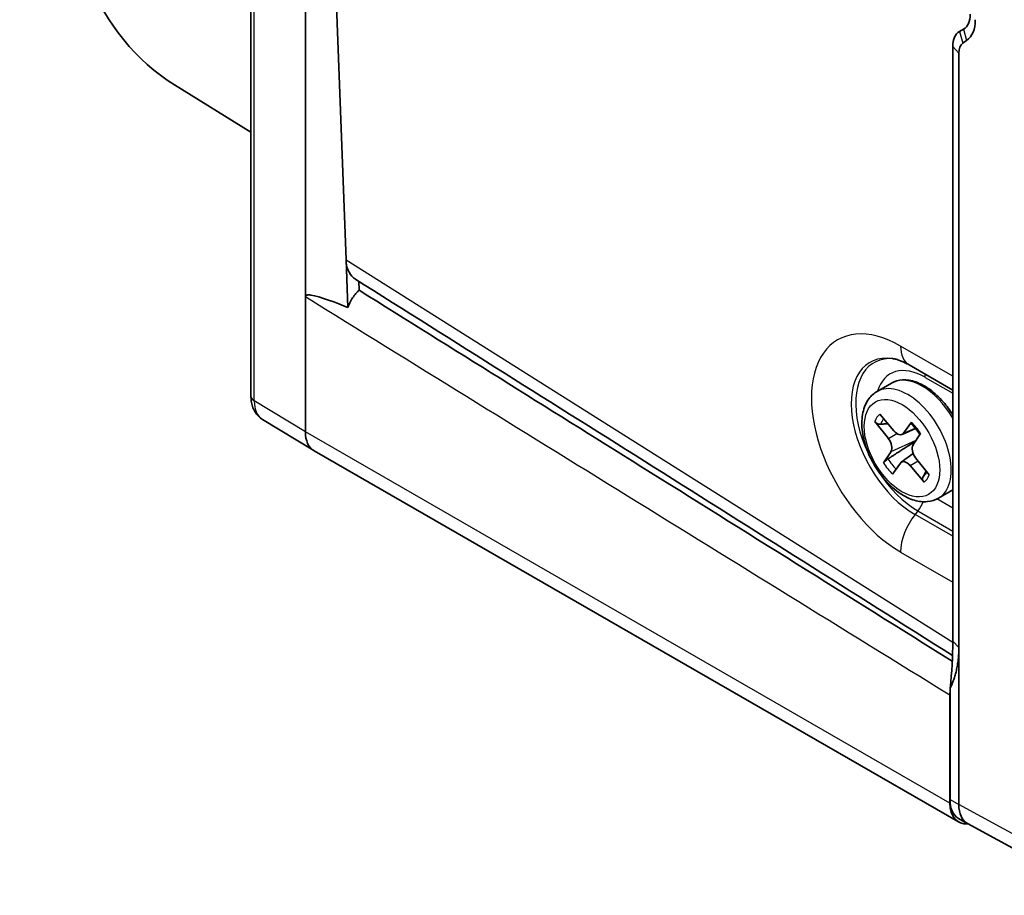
# Model space of a CAD drawing. Header units: millimetres. Extents: x 0 to 210, y 0 to 149.
# Tile 14 of 24: x 136 to 148, y 110 to 121. Entities that reach past the tile are written whole.
import ezdxf

# ---------------------------------------------------------------- set-up
doc = ezdxf.new("R2010")
doc.units = ezdxf.units.MM
doc.header["$LTSCALE"] = 0.5
doc.layers.add('Sichtbar (ISO)', color=7, linetype='Continuous', lineweight=35)
doc.layers.add('Sichtbar schmal (ISO)', color=7, linetype='Continuous', lineweight=25)

msp = doc.modelspace()

# ---------------------------------------------------------------- linework, layer by layer
at = {"layer": 'Sichtbar (ISO)'}
for p, q in [((138.332, 127.377), (138.332, 116.36)), ((138.995, 126.959), (138.995, 117.569)), ((139.49, 118.019), (139.273, 123.726)), ((146.962, 120.799), (147.009, 120.826)), ((147.048, 120.688), (147.003, 120.656)), ((146.879, 116.601), (146.879, 120.615)), ((146.953, 120.535), (146.953, 113.295)), ((137.4, 120.149), (138.332, 119.572)), ((139.512, 117.438), (139.49, 118.019)), ((139.644, 117.758), (139.649, 117.647)), ((138.995, 117.569), (138.995, 115.922)), ((146.347, 116.738), (146.879, 116.431)), ((146.879, 114.093), (146.879, 116.601)), ((145.957, 116.414), (146.134, 116.516)), ((146.161, 115.936), (145.992, 116.14)), ((138.474, 116.072), (139.097, 115.694)), ((145.93, 116.049), (146.095, 115.841)), ((146.262, 115.891), (146.426, 115.963)), ((146.377, 116.039), (146.279, 115.905)), ((146.394, 115.762), (146.487, 115.904)), ((139.101, 115.692), (146.948, 111.173)), ((146.127, 115.685), (146.035, 115.544)), ((146.252, 115.552), (146.397, 115.658)), ((146.592, 115.398), (146.427, 115.607)), ((146.144, 115.408), (146.242, 115.542)), ((146.361, 115.512), (146.529, 115.308)), ((146.706, 115.115), (146.879, 115.215)), ((146.879, 113.375), (146.879, 114.093)), ((146.953, 113.295), (146.953, 111.384)), ((146.844, 111.402), (146.844, 112.719)), ((146.847, 112.758), (146.847, 112.8)), ((146.847, 111.445), (146.847, 112.758)), ((146.951, 111.215), (147.056, 111.155)), ((147.059, 111.153), (148.659, 110.279))]:
    msp.add_line(p, q, dxfattribs=at)
for centre, major_axis, ratio, start_param, end_param in [((140.975, 126.205), (-3.51, -6.095), 0.578093, 3.160146, 6.264632), ((146.809, 121.172), (0.2, -0.347), 0.578093, 0.001934, 0.787332), ((146.736, 121.17), (-0.3, 0.49), 0.592963, 3.184525, 3.911331), ((147.162, 120.452), (-0.2, 0.347), 0.578093, 0.001934, 0.787332), ((147.151, 120.427), (-0.142, 0.233), 0.592963, 0.042933, 0.769738), ((139.353, 116.123), (-0.254, -0.43), 0.58561, 5.502572, 6.289904), ((146.049, 115.779), (0.062, -0.108), 0.578093, 0.285322, 1.821212), ((146.203, 116.001), (0.062, -0.108), 0.578093, 4.997711, 6.533601), ((146.472, 115.669), (-0.062, 0.108), 0.578093, 0.285322, 1.821212), ((146.318, 115.446), (-0.062, 0.108), 0.578093, 4.997711, 6.533601), ((143.309, 111.318), (2.52, 4.376), 0.578093, 5.36067, 5.495853), ((147.198, 111.606), (-0.25, -0.433), 0.578093, 5.495853, 6.677428), ((147.2, 111.649), (-0.25, -0.433), 0.578093, 5.495853, 6.283185), ((147.302, 111.59), (0.245, 0.436), 0.570477, 2.347885, 3.147968)]:
    msp.add_ellipse(centre, major_axis=major_axis, ratio=ratio, start_param=start_param, end_param=end_param, dxfattribs=at)
for points, knots in [([(139.599, 117.786), (139.592, 117.79), (139.586, 117.795), (139.552, 117.823), (139.53, 117.854), (139.5, 117.93), (139.491, 117.972), (139.49, 118.019)], [0.06642653, 0.06642653, 0.06642653, 0.06642653, 0.07398546, 0.07398546, 0.10967861, 0.10967861, 0.1430457, 0.1430457, 0.1430457, 0.1430457]), ([(139.649, 117.648), (139.639, 117.639), (139.63, 117.63), (139.592, 117.588), (139.566, 117.551), (139.532, 117.488), (139.521, 117.463), (139.512, 117.438)], [-0.08959702, -0.08959702, -0.08959702, -0.08959702, -0.0810945, -0.0810945, -0.05412051, -0.05412051, -0.03780457, -0.03780457, -0.03780457, -0.03780457]), ([(139.649, 117.647), (140.791, 116.934), (141.941, 116.215), (144.338, 114.716), (145.615, 113.917), (146.873, 113.129)], [0.134761, 0.134761, 0.134761, 0.134761, 1.102885, 1.102885, 2.170068, 2.170068, 2.170068, 2.170068]), ([(139.512, 117.438), (139.381, 117.491), (139.169, 117.574), (139.045, 117.59), (139.028, 117.591), (139.011, 117.587), (139.006, 117.586), (139, 117.581), (138.998, 117.579), (138.996, 117.574), (138.995, 117.572), (138.995, 117.569)], [-0.1002487, -0.1002487, -0.1002487, -0.1002487, -0.0212304, -0.0212304, -0.0093133, -0.0093133, -0.0046177, -0.0046177, -0.0020427, -0.0020427, 0, 0, 0, 0]), ([(146.144, 116.816), (146.153, 116.815), (146.163, 116.813), (146.185, 116.808), (146.197, 116.804), (146.223, 116.796), (146.237, 116.791), (146.266, 116.779), (146.281, 116.772), (146.313, 116.757), (146.33, 116.748), (146.347, 116.738)], [5.9211193, 5.9211193, 5.9211193, 5.9211193, 5.9935325, 5.9935325, 6.0659457, 6.0659457, 6.1383589, 6.1383589, 6.2107721, 6.2107721, 6.2831853, 6.2831853, 6.2831853, 6.2831853]), ([(146.134, 116.516), (146.174, 116.539), (146.22, 116.552), (146.32, 116.558), (146.374, 116.549), (146.486, 116.51), (146.545, 116.478), (146.66, 116.395), (146.715, 116.343), (146.807, 116.237), (146.845, 116.186), (146.879, 116.131)], [5.499721, 5.499721, 5.499721, 5.499721, 5.78345, 5.78345, 6.086683, 6.086683, 6.413901, 6.413901, 6.745156, 6.745156, 7.009727, 7.009727, 7.009727, 7.009727]), ([(138.332, 116.36), (138.332, 116.338), (138.333, 116.317), (138.339, 116.274), (138.344, 116.253), (138.358, 116.211), (138.367, 116.191), (138.389, 116.152), (138.403, 116.133), (138.435, 116.099), (138.454, 116.084), (138.474, 116.072)], [0, 0, 0, 0, 0.1547788, 0.1547788, 0.3095576, 0.3095576, 0.4643365, 0.4643365, 0.6191153, 0.6191153, 0.7738941, 0.7738941, 0.7738941, 0.7738941]), ([(146.706, 115.115), (146.665, 115.091), (146.619, 115.077), (146.52, 115.068), (146.467, 115.074), (146.354, 115.106), (146.295, 115.135), (146.178, 115.214), (146.12, 115.264), (146.015, 115.38), (145.968, 115.445), (145.886, 115.582), (145.852, 115.655), (145.801, 115.802), (145.784, 115.877), (145.768, 116.022), (145.771, 116.092), (145.798, 116.22), (145.822, 116.278), (145.885, 116.362), (145.919, 116.392), (145.957, 116.414)], [2.358128, 2.358128, 2.358128, 2.358128, 2.615403, 2.615403, 2.897265, 2.897265, 3.224175, 3.224175, 3.567003, 3.567003, 3.907164, 3.907164, 4.245294, 4.245294, 4.585002, 4.585002, 4.927854, 4.927854, 5.258243, 5.258243, 5.499721, 5.499721, 5.499721, 5.499721]), ([(146.002, 116.016), (145.994, 116.015), (145.986, 116.016), (145.97, 116.02), (145.96, 116.024), (145.944, 116.034), (145.935, 116.042), (145.93, 116.049)], [0.05146374, 0.05146374, 0.05146374, 0.05146374, 0.05595717, 0.05595717, 0.06156138, 0.06156138, 0.06725817, 0.06725817, 0.06725817, 0.06725817]), ([(146.373, 116.021), (146.371, 116.023), (146.371, 116.025), (146.372, 116.03), (146.374, 116.035), (146.377, 116.039)], [0.057670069, 0.057670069, 0.057670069, 0.057670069, 0.061561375, 0.061561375, 0.067258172, 0.067258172, 0.067258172, 0.067258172]), ([(146.373, 116.021), (146.38, 116.014), (146.388, 116.006), (146.403, 115.99), (146.411, 115.981), (146.426, 115.964), (146.433, 115.955), (146.447, 115.936), (146.454, 115.927), (146.467, 115.909), (146.473, 115.9), (146.479, 115.891)], [0.3212444, 0.3212444, 0.3212444, 0.3212444, 0.4003191, 0.4003191, 0.4793938, 0.4793938, 0.5584685, 0.5584685, 0.6375432, 0.6375432, 0.7069273, 0.7069273, 0.7069273, 0.7069273]), ([(146.035, 115.544), (146.038, 115.549), (146.043, 115.555), (146.055, 115.567), (146.063, 115.574), (146.076, 115.584), (146.083, 115.589), (146.089, 115.593)], [0.02255835, 0.02255835, 0.02255835, 0.02255835, 0.02825515, 0.02825515, 0.03385935, 0.03385935, 0.03835278, 0.03835278, 0.03835278, 0.03835278]), ([(146.529, 115.308), (146.523, 115.315), (146.518, 115.324), (146.512, 115.34), (146.511, 115.35), (146.513, 115.365), (146.515, 115.372), (146.518, 115.377)], [0.02255835, 0.02255835, 0.02255835, 0.02255835, 0.02825515, 0.02825515, 0.03385935, 0.03385935, 0.03835278, 0.03835278, 0.03835278, 0.03835278])]:
    msp.add_open_spline(points, degree=3, knots=knots, dxfattribs=at)
for points in [[(146.876, 113.199), (144.449, 114.73), (142.024, 116.259), (139.599, 117.786)], [(146.844, 112.719), (146.844, 112.731), (146.845, 112.744), (146.847, 112.758)]]:
    msp.add_open_spline(points, degree=3, dxfattribs=at)
for points, weights in [([(146.002, 116.016), (146.048, 116.019), (146.089, 116.022)], [1.00901411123, 1.0184569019, 1.02517845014]), ([(146.425, 115.809), (146.302, 115.73), (146.089, 115.593)], [1.03216857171, 1.05952809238, 1.00901411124]), ([(146.554, 115.446), (146.537, 115.413), (146.518, 115.377)], [1.02489838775, 1.01826493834, 1.00898742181]), ([(146.847, 112.8), (146.953, 113.018), (146.953, 113.295)], [1, 1.00229920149, 1])]:
    msp.add_rational_spline(points, weights, degree=2, dxfattribs=at)
at = {"layer": 'Sichtbar schmal (ISO)'}
for p, q in [((138.373, 116.3), (138.373, 127.318)), ((146.962, 120.799), (147.003, 120.656)), ((147.009, 120.826), (147.048, 120.688)), ((146.879, 120.615), (146.953, 120.535)), ((139.49, 118.019), (146.879, 113.361)), ((146.879, 116.601), (146.243, 116.968)), ((146.544, 116.586), (146.879, 116.393)), ((138.995, 115.922), (138.373, 116.3)), ((146.279, 115.905), (146.422, 115.969)), ((146.844, 111.402), (138.995, 115.922)), ((146.095, 115.841), (146.197, 115.903)), ((146.127, 115.685), (146.434, 115.823)), ((146.361, 115.512), (146.456, 115.57)), ((146.879, 114.994), (146.687, 115.105)), ((146.455, 114.959), (146.42, 114.915)), ((146.879, 114.651), (146.42, 114.915)), ((146.455, 114.959), (146.879, 114.715)), ((146.243, 114.459), (146.879, 114.093)), ((146.953, 113.295), (146.879, 113.375)), ((146.847, 111.445), (146.953, 111.384)), ((148.552, 110.51), (146.953, 111.384))]:
    msp.add_line(p, q, dxfattribs=at)
for centre, major_axis, ratio, start_param, end_param in [((146.243, 115.714), (-0.766, 1.329), 0.578093, 5.499721, 8.641314), ((146.597, 117.171), (-0.25, -0.433), 0.578093, 5.495853, 6.283185), ((146.42, 115.815), (-0.549, 0.954), 0.578093, 5.861787, 8.641314), ((146.455, 115.836), (-0.535, 0.929), 0.578093, 5.896317, 8.641314), ((146.544, 115.887), (-0.427, 0.742), 0.578093, 5.499721, 6.78541), ((146.508, 115.866), (-0.374, 0.65), 0.578093, 4.724323, 6.283185), ((146.367, 116.484), (0.125, 0.217), 0.578093, 5.495853, 5.709549), ((146.331, 115.764), (0.374, -0.65), 0.578093, 0, 3.141593), ((138.482, 116.36), (-0.15, 0), 0.575862, 0, 0.759218), ((138.729, 116.502), (0.253, 0.432), 0.582614, 2.358388, 3.132282), ((146.261, 115.724), (-0.248, 0.43), 0.578093, 0.087255, 0.448483), ((146.29, 115.741), (-0.214, 0.372), 0.578093, 0.188675, 0.471283), ((146.261, 115.724), (-0.248, 0.43), 0.578093, 4.799644, 5.160872), ((146.261, 115.724), (0.248, -0.43), 0.578093, 4.799644, 5.160872), ((146.29, 115.741), (-0.214, 0.372), 0.578093, 1.635251, 2.016143), ((146.29, 115.741), (0.214, -0.372), 0.578093, 0.064455, 0.345795), ((146.261, 115.724), (0.248, -0.43), 0.578093, 0.087255, 0.448483), ((146.367, 115.085), (-0.125, -0.217), 0.578093, 1.307063, 1.830205), ((146.597, 114.663), (-0.25, -0.433), 0.578093, 4.448656, 5.495853)]:
    msp.add_ellipse(centre, major_axis=major_axis, ratio=ratio, start_param=start_param, end_param=end_param, dxfattribs=at)
msp.add_ellipse((146.261, 115.724), major_axis=(0.324, -0.563), ratio=0.578093, dxfattribs=at)
msp.add_open_spline([(138.995, 117.569), (141.611, 115.952), (144.228, 114.336), (146.844, 112.719)], degree=3, dxfattribs=at)

doc.saveas('drawing.dxf')
